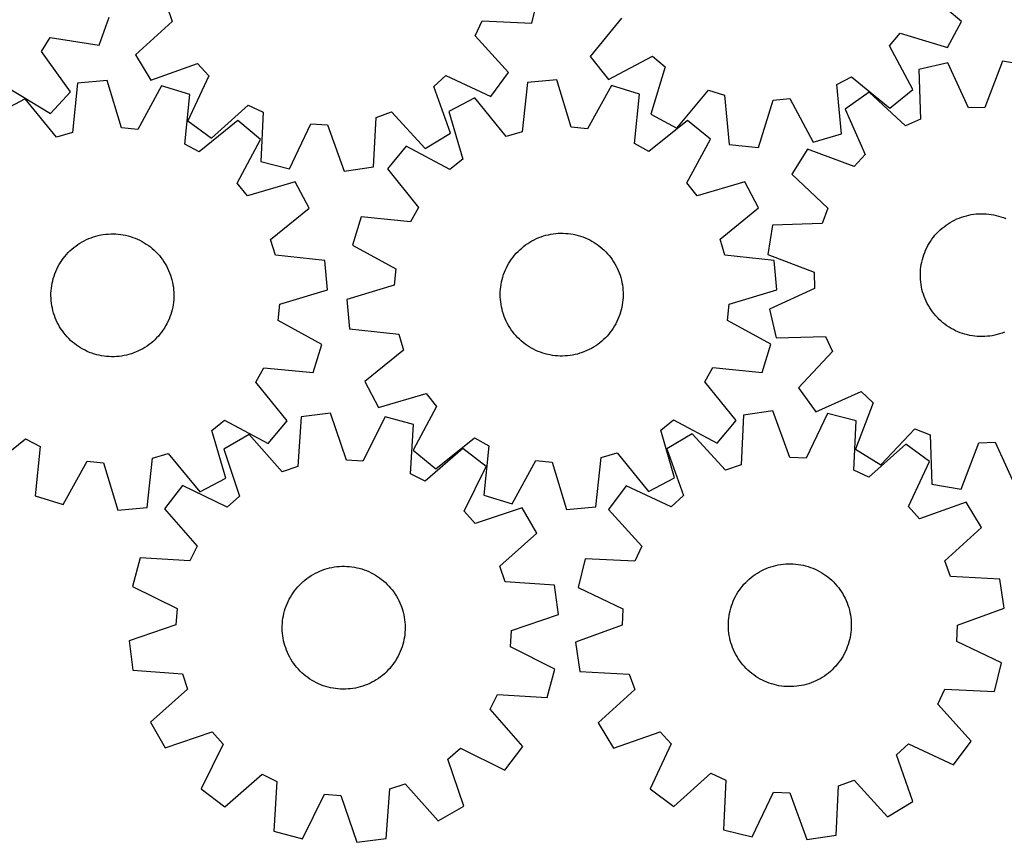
# Model space of a CAD drawing. Header units: millimetres. Extents: x 7 to 1243, y 7 to 1243.
# Tile 10 of 21: x 621 to 1006, y 7 to 328. Entities that reach past the tile are written whole.
import ezdxf

# ---------------------------------------------------------------- set-up
doc = ezdxf.new("R2010")
doc.units = ezdxf.units.MM
doc.layers.add('CUT', color=7, linetype='CONTINUOUS', true_color=0x000000)

msp = doc.modelspace()

# ---------------------------------------------------------------- linework, layer by layer
at = {"layer": 'CUT'}
for p, q in [((989.161518, 327.205482), (974.277883, 339.611925)), ((821.305349, 326.544592), (824.09223, 337.739178)), ((678.707976, 333.276138), (680.882882, 327.225314)), ((652.334977, 317.99747), (656.30899, 328.827645)), ((680.882882, 327.225314), (666.589845, 314.142825)), ((799.207241, 321.584109), (801.947929, 327.400578)), ((801.947929, 327.400578), (821.305349, 326.544592)), ((856.341791, 328.496378), (844.038293, 313.527532)), ((983.680658, 317.054342), (989.161518, 327.205482)), ((629.831706, 315.440997), (633.181714, 320.929179)), ((633.181714, 320.929179), (652.334977, 317.99747)), ((812.190843, 307.201185), (799.207241, 321.584109)), ((961.043015, 317.739822), (965.142903, 322.692963)), ((965.142903, 322.692963), (983.680658, 317.054342)), ((641.194102, 299.745826), (629.831706, 315.440997)), ((970.045961, 300.582043), (961.043015, 317.739822)), ((666.589845, 314.142825), (672.53499, 304.256434)), ((844.038293, 313.527532), (851.319289, 304.579204)), ((851.319289, 304.579204), (868.477068, 313.58215)), ((868.477068, 313.58215), (873.430209, 309.482263)), ((1005.127379, 311.703484), (998.211216, 293.603509)), ((1016.506603, 309.806456), (1005.127379, 311.703484)), ((672.53499, 304.256434), (690.791689, 310.747612)), ((690.791689, 310.747612), (695.11659, 305.98968)), ((873.430209, 309.482263), (867.791588, 290.944507)), ((983.75455, 311.037314), (972.515556, 308.435299)), ((972.515556, 308.435299), (973.052415, 289.066401)), ((991.784509, 293.403195), (983.75455, 311.037314)), ((655.419465, 304.196946), (643.933846, 303.117123)), ((661.025822, 285.649408), (655.419465, 304.196946)), ((695.11659, 305.98968), (686.917998, 288.433327)), ((783.017833, 301.79892), (787.775765, 306.123821)), ((787.775765, 306.123821), (805.332118, 297.925229)), ((805.332118, 297.925229), (812.190843, 307.201185)), ((831.10502, 304.454728), (819.616556, 303.405609)), ((836.66178, 285.89227), (831.10502, 304.454728)), ((940.4455, 302.597398), (946.128788, 305.604545)), ((946.128788, 305.604545), (961.097634, 293.301047)), ((616.804672, 301.299021), (633.378064, 291.260839)), ((643.933846, 303.117123), (641.882676, 283.84966)), ((676.690203, 302.006668), (667.42183, 284.990802)), ((687.714762, 298.608938), (676.690203, 302.006668)), ((789.509011, 283.542222), (783.017833, 301.79892)), ((819.616556, 303.405609), (817.513892, 284.143698)), ((852.369828, 302.207601), (843.056005, 285.21657)), ((863.385265, 298.780415), (852.369828, 302.207601)), ((877.942728, 285.463647), (890.349171, 300.347283)), ((890.349171, 300.347283), (896.494236, 298.454965)), ((942.19714, 283.300399), (940.4455, 302.597398)), ((961.097634, 293.301047), (970.045961, 300.582043)), ((623.444063, 297.000718), (613.245965, 291.607735)), ((635.721497, 282.010487), (623.444063, 297.000718)), ((633.378064, 291.260839), (641.194102, 299.745826)), ((685.796525, 279.327787), (687.714762, 298.608938)), ((799.110497, 297.343994), (788.89802, 291.97829)), ((811.347819, 282.320999), (799.110497, 297.343994)), ((861.415497, 279.50446), (863.385265, 298.780415)), ((896.494236, 298.454965), (898.378921, 279.170506)), ((909.854786, 277.991525), (915.621123, 296.489951)), ((915.621123, 296.489951), (922.022582, 297.093292)), ((922.022582, 297.093292), (931.143647, 279.998013)), ((953.024568, 299.640811), (943.63684, 292.935886)), ((967.191569, 286.421941), (953.024568, 299.640811)), ((696.193954, 281.574602), (710.576877, 294.558204)), ((710.576877, 294.558204), (716.393347, 291.817516)), ((943.63684, 292.935886), (951.544989, 275.246805)), ((998.211216, 293.603509), (991.784509, 293.403195)), ((686.917998, 288.433327), (696.193954, 281.574602)), ((706.528178, 288.445426), (691.453628, 276.271668)), ((715.413288, 281.087417), (706.528178, 288.445426)), ((716.393347, 291.817516), (715.53736, 272.460096)), ((759.499837, 270.364151), (760.489307, 289.715207)), ((760.489307, 289.715207), (766.540131, 291.890113)), ((766.540131, 291.890113), (779.62262, 277.597076)), ((788.89802, 291.97829), (794.326627, 273.377949)), ((882.171447, 288.566651), (867.064411, 276.433231)), ((867.791588, 290.944507), (877.942728, 285.463647)), ((891.036857, 281.184919), (882.171447, 288.566651)), ((973.052415, 289.066401), (967.191569, 286.421941)), ((667.42183, 284.990802), (661.025822, 285.649408)), ((726.731947, 269.673215), (735.051426, 287.172606)), ((735.051426, 287.172606), (741.473959, 286.866407)), ((741.473959, 286.866407), (748.090895, 268.654911)), ((843.056005, 285.21657), (836.66178, 285.89227)), ((641.882676, 283.84966), (635.721497, 282.010487)), ((706.26249, 264.008034), (715.413288, 281.087417)), ((779.62262, 277.597076), (789.509011, 283.542222)), ((817.513892, 284.143698), (811.347819, 282.320999)), ((881.84044, 264.130057), (891.036857, 281.184919)), ((931.143647, 279.998013), (942.19714, 283.300399)), ((691.453628, 276.271668), (685.796525, 279.327787)), ((772.272572, 278.530759), (764.89084, 269.665349)), ((789.327434, 269.334342), (772.272572, 278.530759)), ((867.064411, 276.433231), (861.415497, 279.50446)), ((898.378921, 279.170506), (909.854786, 277.991525)), ((928.995021, 277.35196), (922.887754, 267.564889)), ((947.142265, 270.560793), (928.995021, 277.35196)), ((794.326627, 273.377949), (789.327434, 269.334342)), ((951.544989, 275.246805), (947.142265, 270.560793)), ((715.53736, 272.460096), (726.731947, 269.673215)), ((748.090895, 268.654911), (759.499837, 270.364151)), ((764.89084, 269.665349), (777.02426, 254.558313)), ((922.887754, 267.564889), (936.96325, 254.248627)), ((710.319446, 259.019668), (706.26249, 264.008034)), ((728.90521, 264.497973), (710.319446, 259.019668)), ((734.298193, 254.299875), (728.90521, 264.497973)), ((885.884048, 259.130864), (881.84044, 264.130057)), ((904.484388, 264.559471), (885.884048, 259.130864)), ((909.850093, 254.346994), (904.484388, 264.559471)), ((719.307961, 242.022441), (734.298193, 254.299875)), ((777.02426, 254.558313), (773.953031, 248.909398)), ((894.827098, 242.109672), (909.850093, 254.346994)), ((936.96325, 254.248627), (934.688922, 248.234467)), ((754.677076, 250.879167), (751.24989, 239.863729)), ((773.953031, 248.909398), (754.677076, 250.879167)), ((986.432516, 249.624326), (987.31953, 250.038935)), ((987.31953, 250.038935), (988.222718, 250.417018)), ((988.222718, 250.417018), (989.140576, 250.757947)), ((989.140576, 250.757947), (990.071576, 251.061154)), ((990.071576, 251.061154), (991.014168, 251.326134)), ((991.014168, 251.326134), (991.966784, 251.552447)), ((991.966784, 251.552447), (992.927839, 251.739716)), ((992.927839, 251.739716), (993.895732, 251.887628)), ((993.895732, 251.887628), (994.868853, 251.995939)), ((994.868853, 251.995939), (995.845581, 252.064468)), ((995.845581, 252.064468), (996.824292, 252.093099)), ((996.824292, 252.093099), (997.803357, 252.081787)), ((997.803357, 252.081787), (998.781145, 252.03055)), ((998.781145, 252.03055), (999.75603, 251.939473)), ((999.75603, 251.939473), (1000.726388, 251.808707)), ((1000.726388, 251.808707), (1001.690605, 251.638471)), ((1001.690605, 251.638471), (1002.647076, 251.429047)), ((1002.647076, 251.429047), (1003.594209, 251.180784)), ((1003.594209, 251.180784), (1004.530428, 250.894096)), ((1004.530428, 250.894096), (1005.454173, 250.569459)), ((1005.454173, 250.569459), (1006.363909, 250.207414)), ((915.324187, 247.564037), (913.427159, 236.184813)), ((934.688922, 248.234467), (915.324187, 247.564037)), ((980.796273, 245.764681), (981.530548, 246.412396)), ((981.530548, 246.412396), (982.290632, 247.029622)), ((982.290632, 247.029622), (983.07526, 247.615331)), ((983.07526, 247.615331), (983.883124, 248.168549)), ((983.883124, 248.168549), (984.712881, 248.688355)), ((984.712881, 248.688355), (985.56315, 249.173883)), ((985.56315, 249.173883), (986.432516, 249.624326)), ((647.383434, 241.977213), (648.279185, 242.372595)), ((648.279185, 242.372595), (649.190317, 242.73111)), ((649.190317, 242.73111), (650.115314, 243.052164)), ((650.115314, 243.052164), (651.052637, 243.335221)), ((651.052637, 243.335221), (652.000725, 243.579811)), ((652.000725, 243.579811), (652.958, 243.785526)), ((652.958, 243.785526), (653.92287, 243.952024)), ((653.92287, 243.952024), (654.893728, 244.079027)), ((654.893728, 244.079027), (655.868958, 244.166325)), ((655.868958, 244.166325), (656.846938, 244.213772)), ((656.846938, 244.213772), (657.826039, 244.221289)), ((657.826039, 244.221289), (658.804632, 244.188864)), ((658.804632, 244.188864), (659.781087, 244.11655)), ((659.781087, 244.11655), (660.753781, 244.004469)), ((660.753781, 244.004469), (661.721093, 243.852805)), ((661.721093, 243.852805), (662.681415, 243.661813)), ((662.681415, 243.661813), (663.633147, 243.431809)), ((663.633147, 243.431809), (664.574705, 243.163177)), ((664.574705, 243.163177), (665.504522, 242.856364)), ((665.504522, 242.856364), (666.421052, 242.51188)), ((666.421052, 242.51188), (667.322767, 242.130299)), ((822.241032, 241.938129), (823.125393, 242.358368)), ((823.125393, 242.358368), (824.026159, 242.742186)), ((824.026159, 242.742186), (824.94183, 243.088944)), ((824.94183, 243.088944), (825.870883, 243.398064)), ((825.870883, 243.398064), (826.811772, 243.669032)), ((826.811772, 243.669032), (827.76293, 243.901397)), ((827.76293, 243.901397), (828.722774, 244.094772)), ((828.722774, 244.094772), (829.689708, 244.248836)), ((829.689708, 244.248836), (830.66212, 244.363331)), ((830.66212, 244.363331), (831.638393, 244.438068)), ((831.638393, 244.438068), (832.616902, 244.472922)), ((832.616902, 244.472922), (833.596019, 244.467835)), ((833.596019, 244.467835), (834.574113, 244.422816)), ((834.574113, 244.422816), (835.549557, 244.337938)), ((835.549557, 244.337938), (836.520728, 244.213345)), ((836.520728, 244.213345), (837.486008, 244.049242)), ((837.486008, 244.049242), (838.443791, 243.845904)), ((838.443791, 243.845904), (839.392483, 243.603668)), ((839.392483, 243.603668), (840.330505, 243.322938)), ((840.330505, 243.322938), (841.256296, 243.004181)), ((841.256296, 243.004181), (842.168315, 242.647928)), ((842.168315, 242.647928), (843.065044, 242.254771)), ((843.065044, 242.254771), (843.944991, 241.825365)), ((977.553178, 242.108177), (978.141009, 242.891216)), ((978.141009, 242.891216), (978.76029, 243.649626)), ((978.76029, 243.649626), (979.40999, 244.382146)), ((979.40999, 244.382146), (980.089027, 245.087556)), ((980.089027, 245.087556), (980.796273, 245.764681)), ((641.66526, 238.240024), (642.413335, 238.871752)), ((642.413335, 238.871752), (643.186554, 239.472441)), ((643.186554, 239.472441), (643.983631, 240.041092)), ((643.983631, 240.041092), (644.803239, 240.576758)), ((644.803239, 240.576758), (645.644014, 241.078547)), ((645.644014, 241.078547), (646.504556, 241.545625)), ((646.504556, 241.545625), (647.383434, 241.977213)), ((667.322767, 242.130299), (668.208168, 241.712256)), ((668.208168, 241.712256), (669.075781, 241.258446)), ((669.075781, 241.258446), (669.924162, 240.769625)), ((669.924162, 240.769625), (670.751898, 240.246607)), ((670.751898, 240.246607), (671.557612, 239.690262)), ((671.557612, 239.690262), (672.339963, 239.101516)), ((672.339963, 239.101516), (673.097649, 238.481349)), ((673.097649, 238.481349), (673.829409, 237.830793)), ((721.147135, 235.861262), (719.307961, 242.022441)), ((751.24989, 239.863729), (768.240921, 230.549907)), ((816.629442, 238.042727), (817.359585, 238.695097)), ((817.359585, 238.695097), (818.11573, 239.317143)), ((818.11573, 239.317143), (818.896617, 239.907829)), ((818.896617, 239.907829), (819.700948, 240.466172)), ((819.700948, 240.466172), (820.527384, 240.991243)), ((820.527384, 240.991243), (821.374548, 241.482167)), ((821.374548, 241.482167), (822.241032, 241.938129)), ((843.944991, 241.825365), (844.80669, 241.360424)), ((844.80669, 241.360424), (845.648708, 240.860723)), ((845.648708, 240.860723), (846.469643, 240.327093)), ((846.469643, 240.327093), (847.268129, 239.760423)), ((847.268129, 239.760423), (848.042836, 239.161654)), ((848.042836, 239.161654), (848.792476, 238.531785)), ((848.792476, 238.531785), (849.515801, 237.871864)), ((896.649796, 235.943599), (894.827098, 242.109672)), ((975.118093, 237.870483), (975.535101, 238.756372)), ((975.535101, 238.756372), (975.987896, 239.624515)), ((975.987896, 239.624515), (976.475725, 240.473466)), ((976.475725, 240.473466), (976.997775, 241.301813)), ((976.997775, 241.301813), (977.553178, 242.108177)), ((637.771394, 233.860118), (638.344059, 234.654315)), ((638.344059, 234.654315), (638.948641, 235.424494)), ((638.948641, 235.424494), (639.584135, 236.169372)), ((639.584135, 236.169372), (640.249482, 236.887709)), ((640.249482, 236.887709), (640.943576, 237.57831)), ((640.943576, 237.57831), (641.66526, 238.240024)), ((673.829409, 237.830793), (674.534024, 237.150931)), ((674.534024, 237.150931), (675.210323, 236.442895)), ((675.210323, 236.442895), (675.857178, 235.707863)), ((675.857178, 235.707863), (676.473515, 234.947057)), ((676.473515, 234.947057), (677.058307, 234.161746)), ((740.414598, 233.810092), (721.147135, 235.861262)), ((813.409661, 234.365677), (813.992501, 235.152438)), ((813.992501, 235.152438), (814.606948, 235.91477)), ((814.606948, 235.91477), (815.251977, 236.651406)), ((815.251977, 236.651406), (815.926516, 237.361118)), ((815.926516, 237.361118), (816.629442, 238.042727)), ((849.515801, 237.871864), (850.211606, 237.182988)), ((850.211606, 237.182988), (850.878734, 236.466304)), ((850.878734, 236.466304), (851.516075, 235.723006)), ((851.516075, 235.723006), (852.122567, 234.95433)), ((852.122567, 234.95433), (852.697201, 234.161556)), ((915.911707, 233.840935), (896.649796, 235.943599)), ((913.427159, 236.184813), (931.527134, 229.26865)), ((973.820897, 234.179343), (974.088428, 235.121215)), ((974.088428, 235.121215), (974.394154, 236.05139)), ((974.394154, 236.05139), (974.737567, 236.968322)), ((974.737567, 236.968322), (975.118093, 237.870483)), ((635.818145, 230.470125), (636.254162, 231.346814)), ((636.254162, 231.346814), (636.725575, 232.20499)), ((636.725575, 232.20499), (637.2316, 233.043222)), ((637.2316, 233.043222), (637.771394, 233.860118)), ((677.058307, 234.161746), (677.61058, 233.353235)), ((677.61058, 233.353235), (678.129415, 232.522871)), ((678.129415, 232.522871), (678.613949, 231.672035)), ((678.613949, 231.672035), (679.063376, 230.802144)), ((679.063376, 230.802144), (679.476947, 229.914645)), ((741.494421, 222.324473), (740.414598, 233.810092)), ((811.001568, 230.112587), (811.412936, 231.001109)), ((811.412936, 231.001109), (811.860202, 231.872113)), ((811.860202, 231.872113), (812.342623, 232.724149)), ((812.342623, 232.724149), (812.859396, 233.555798)), ((812.859396, 233.555798), (813.409661, 234.365677)), ((852.697201, 234.161556), (853.239021, 233.346003)), ((853.239021, 233.346003), (853.747124, 232.509029)), ((853.747124, 232.509029), (854.220666, 231.652026)), ((854.220666, 231.652026), (854.658858, 230.776422)), ((854.658858, 230.776422), (855.06097, 229.883673)), ((916.960826, 222.352471), (915.911707, 233.840935)), ((973.14066, 230.326486), (973.251604, 231.29931)), ((973.251604, 231.29931), (973.402137, 232.266799)), ((973.402137, 232.266799), (973.592006, 233.227343)), ((973.592006, 233.227343), (973.820897, 234.179343)), ((634.441643, 226.807821), (634.729425, 227.743704)), ((634.729425, 227.743704), (635.055142, 228.667069)), ((635.055142, 228.667069), (635.41825, 229.576381)), ((635.41825, 229.576381), (635.818145, 230.470125)), ((679.476947, 229.914645), (679.853974, 229.011016)), ((679.853974, 229.011016), (680.19383, 228.09276)), ((680.19383, 228.09276), (680.495948, 227.161407)), ((680.495948, 227.161407), (680.759826, 226.218505)), ((768.240921, 230.549907), (767.565221, 224.155682)), ((809.727867, 226.413274), (809.989404, 227.356827)), ((809.989404, 227.356827), (810.28921, 228.288928)), ((810.28921, 228.288928), (810.626785, 229.208024)), ((810.626785, 229.208024), (811.001568, 230.112587)), ((855.06097, 229.883673), (855.426334, 228.975265)), ((855.426334, 228.975265), (855.754341, 228.052711)), ((855.754341, 228.052711), (856.044445, 227.117545)), ((856.044445, 227.117545), (856.296164, 226.171325)), ((931.527134, 229.26865), (931.727448, 222.841943)), ((973.038206, 228.371316), (973.069488, 229.349946)), ((973.046868, 227.392225), (973.038206, 228.371316)), ((973.095458, 226.414301), (973.046868, 227.392225)), ((973.069488, 229.349946), (973.14066, 230.326486)), ((633.678468, 222.970531), (633.810368, 223.940736)), ((633.810368, 223.940736), (633.981731, 224.904753)), ((633.981731, 224.904753), (634.192273, 225.860979)), ((634.192273, 225.860979), (634.441643, 226.807821)), ((680.759826, 226.218505), (680.985026, 225.265625)), ((680.985026, 225.265625), (681.171171, 224.304352)), ((681.171171, 224.304352), (681.317952, 223.336287)), ((681.317952, 223.336287), (681.425125, 222.36304)), ((767.565221, 224.155682), (749.002763, 218.598922)), ((809.072139, 222.55617), (809.176896, 223.529679)), ((809.176896, 223.529679), (809.321274, 224.498106)), ((809.321274, 224.498106), (809.505033, 225.459838)), ((809.505033, 225.459838), (809.727867, 226.413274)), ((856.296164, 226.171325), (856.509078, 225.215625)), ((856.509078, 225.215625), (856.682834, 224.252036)), ((856.682834, 224.252036), (856.817141, 223.282161)), ((856.817141, 223.282161), (856.911777, 222.307616)), ((973.183896, 225.439174), (973.095458, 226.414301)), ((973.312035, 224.468465), (973.183896, 225.439174)), ((973.47966, 223.50379), (973.312035, 224.468465)), ((973.686494, 222.546756), (973.47966, 223.50379)), ((633.521414, 220.038975), (633.53387, 221.018026)), ((633.548902, 219.060231), (633.521414, 220.038975)), ((633.53387, 221.018026), (633.586251, 221.995753)), ((633.586251, 221.995753), (633.678468, 222.970531)), ((681.425125, 222.36304), (681.492511, 221.386232)), ((681.507542, 219.428438), (681.455162, 218.45071)), ((681.492511, 221.386232), (681.519999, 220.407488)), ((681.519999, 220.407488), (681.507542, 219.428438)), ((722.946883, 216.718116), (741.494421, 222.324473)), ((808.982119, 220.600388), (809.007177, 221.579197)), ((808.997005, 219.621372), (808.982119, 220.600388)), ((809.051812, 218.643777), (808.997005, 219.621372)), ((809.007177, 221.579197), (809.072139, 222.55617)), ((856.956412, 219.372195), (856.89145, 218.395223)), ((856.911777, 222.307616), (856.966584, 221.330021)), ((856.981471, 220.351004), (856.956412, 219.372195)), ((856.966584, 221.330021), (856.981471, 220.351004)), ((898.398368, 216.795711), (916.960826, 222.352471)), ((931.727448, 222.841943), (914.093329, 214.811984)), ((973.932192, 221.598954), (973.686494, 222.546756)), ((974.216345, 220.661963), (973.932192, 221.598954)), ((974.53848, 219.737342), (974.216345, 220.661963)), ((974.89806, 218.82663), (974.53848, 219.737342)), ((633.616288, 218.083423), (633.548902, 219.060231)), ((633.723461, 217.110176), (633.616288, 218.083423)), ((633.870242, 216.142111), (633.723461, 217.110176)), ((634.056387, 215.180838), (633.870242, 216.142111)), ((681.059682, 215.54171), (680.84914, 214.585484)), ((681.231045, 216.505727), (681.059682, 215.54171)), ((681.362945, 217.475932), (681.231045, 216.505727)), ((681.455162, 218.45071), (681.362945, 217.475932)), ((722.288277, 210.322108), (722.946883, 216.718116)), ((749.002763, 218.598922), (750.051882, 207.110457)), ((809.146448, 217.669231), (809.051812, 218.643777)), ((809.280756, 216.699357), (809.146448, 217.669231)), ((809.454511, 215.735768), (809.280756, 216.699357)), ((809.667425, 214.780068), (809.454511, 215.735768)), ((856.458556, 215.491555), (856.235723, 214.538119)), ((856.642315, 216.453286), (856.458556, 215.491555)), ((856.786693, 217.421713), (856.642315, 216.453286)), ((856.89145, 218.395223), (856.786693, 217.421713)), ((897.722668, 210.401486), (898.398368, 216.795711)), ((975.294489, 217.931342), (974.89806, 218.82663)), ((975.727104, 217.05297), (975.294489, 217.931342)), ((976.195188, 216.192974), (975.727104, 217.05297)), ((976.69796, 215.352786), (976.195188, 216.192974)), ((977.234583, 214.533805), (976.69796, 215.352786)), ((634.281586, 214.227958), (634.056387, 215.180838)), ((634.545465, 213.285057), (634.281586, 214.227958)), ((634.847583, 212.353703), (634.545465, 213.285057)), ((635.187439, 211.435447), (634.847583, 212.353703)), ((679.986271, 211.779394), (679.623163, 210.870082)), ((680.311988, 212.70276), (679.986271, 211.779394)), ((680.59977, 213.638642), (680.311988, 212.70276)), ((680.84914, 214.585484), (680.59977, 213.638642)), ((809.919144, 213.833847), (809.667425, 214.780068)), ((810.209249, 212.898682), (809.919144, 213.833847)), ((810.537256, 211.976127), (810.209249, 212.898682)), ((810.90262, 211.06772), (810.537256, 211.976127)), ((855.336804, 211.743368), (854.962021, 210.838806)), ((855.67438, 212.662464), (855.336804, 211.743368)), ((855.974185, 213.594565), (855.67438, 212.662464)), ((856.235723, 214.538119), (855.974185, 213.594565)), ((914.093329, 214.811984), (916.695344, 203.57299)), ((977.804165, 213.737393), (977.234583, 214.533805)), ((978.405758, 212.964876), (977.804165, 213.737393)), ((979.038359, 212.217541), (978.405758, 212.964876)), ((979.700918, 211.496631), (979.038359, 212.217541)), ((980.392329, 210.803345), (979.700918, 211.496631)), ((635.564466, 210.531818), (635.187439, 211.435447)), ((635.978037, 209.644319), (635.564466, 210.531818)), ((636.427464, 208.774428), (635.978037, 209.644319)), ((636.911998, 207.923592), (636.427464, 208.774428)), ((637.430833, 207.093228), (636.911998, 207.923592)), ((678.315838, 208.241474), (677.809813, 207.403241)), ((678.787251, 209.099649), (678.315838, 208.241474)), ((679.223268, 209.976338), (678.787251, 209.099649)), ((679.623163, 210.870082), (679.223268, 209.976338)), ((739.304143, 201.053735), (722.288277, 210.322108)), ((811.304732, 210.174971), (810.90262, 211.06772)), ((811.742924, 209.299366), (811.304732, 210.174971)), ((812.216465, 208.442364), (811.742924, 209.299366)), ((812.724569, 207.605389), (812.216465, 208.442364)), ((853.620966, 208.227244), (853.104193, 207.395594)), ((854.103388, 209.079279), (853.620966, 208.227244)), ((854.550654, 209.950283), (854.103388, 209.079279)), ((854.962021, 210.838806), (854.550654, 209.950283)), ((914.713699, 201.087663), (897.722668, 210.401486)), ((981.111443, 210.138838), (980.392329, 210.803345)), ((981.857064, 209.504215), (981.111443, 210.138838)), ((982.627949, 208.900534), (981.857064, 209.504215)), ((983.422815, 208.328798), (982.627949, 208.900534)), ((984.240341, 207.789959), (983.422815, 208.328798)), ((985.079165, 207.284915), (984.240341, 207.789959)), ((637.983106, 206.284717), (637.430833, 207.093228)), ((638.567898, 205.499406), (637.983106, 206.284717)), ((639.184234, 204.738601), (638.567898, 205.499406)), ((639.83109, 204.003568), (639.184234, 204.738601)), ((640.507389, 203.295532), (639.83109, 204.003568)), ((675.457278, 204.277091), (674.791931, 203.558754)), ((676.092772, 205.021969), (675.457278, 204.277091)), ((676.697354, 205.792148), (676.092772, 205.021969)), ((677.270019, 206.586346), (676.697354, 205.792148)), ((677.809813, 207.403241), (677.270019, 206.586346)), ((750.051882, 207.110457), (769.313793, 205.007794)), ((769.313793, 205.007794), (771.136492, 198.84172)), ((813.266389, 206.789836), (812.724569, 207.605389)), ((813.841023, 205.997062), (813.266389, 206.789836)), ((814.447515, 205.228386), (813.841023, 205.997062)), ((815.084855, 204.485088), (814.447515, 205.228386)), ((815.751983, 203.768405), (815.084855, 204.485088)), ((850.711612, 204.299987), (850.037073, 203.590274)), ((851.356642, 205.036622), (850.711612, 204.299987)), ((851.971088, 205.798955), (851.356642, 205.036622)), ((852.553929, 206.585715), (851.971088, 205.798955)), ((853.104193, 207.395594), (852.553929, 206.585715)), ((916.695344, 203.57299), (936.064242, 204.109849)), ((936.064242, 204.109849), (938.708702, 198.249003)), ((985.937891, 206.814505), (985.079165, 207.284915)), ((986.815089, 206.379513), (985.937891, 206.814505)), ((987.7093, 205.980663), (986.815089, 206.379513)), ((988.619036, 205.618618), (987.7093, 205.980663)), ((989.542781, 205.293981), (988.619036, 205.618618)), ((990.479, 205.007293), (989.542781, 205.293981)), ((991.426133, 204.75903), (990.479, 205.007293)), ((992.382604, 204.549607), (991.426133, 204.75903)), ((993.346821, 204.37937), (992.382604, 204.549607)), ((994.317179, 204.248605), (993.346821, 204.37937)), ((995.292064, 204.157527), (994.317179, 204.248605)), ((996.269852, 204.10629), (995.292064, 204.157527)), ((997.248917, 204.094978), (996.269852, 204.10629)), ((998.227628, 204.12361), (997.248917, 204.094978)), ((999.204357, 204.192138), (998.227628, 204.12361)), ((1000.177477, 204.300449), (999.204357, 204.192138)), ((1001.14537, 204.448362), (1000.177477, 204.300449)), ((1002.106425, 204.63563), (1001.14537, 204.448362)), ((1003.059041, 204.861943), (1002.106425, 204.63563)), ((1004.001633, 205.126924), (1003.059041, 204.861943)), ((1004.932633, 205.43013), (1004.001633, 205.126924)), ((1005.850491, 205.771059), (1004.932633, 205.43013)), ((641.212004, 202.61567), (640.507389, 203.295532)), ((641.943764, 201.965114), (641.212004, 202.61567)), ((642.70145, 201.344947), (641.943764, 201.965114)), ((643.483801, 200.756201), (642.70145, 201.344947)), ((644.289515, 200.199856), (643.483801, 200.756201)), ((645.117251, 199.676838), (644.289515, 200.199856)), ((671.057782, 200.405371), (670.238174, 199.869706)), ((671.854859, 200.974022), (671.057782, 200.405371)), ((672.628078, 201.574711), (671.854859, 200.974022)), ((673.376153, 202.206439), (672.628078, 201.574711)), ((674.097837, 202.868154), (673.376153, 202.206439)), ((674.791931, 203.558754), (674.097837, 202.868154)), ((735.906413, 190.029176), (739.304143, 201.053735)), ((816.447789, 203.079529), (815.751983, 203.768405)), ((817.171113, 202.419607), (816.447789, 203.079529)), ((817.920753, 201.789738), (817.171113, 202.419607)), ((818.695461, 201.19097), (817.920753, 201.789738)), ((819.493947, 200.624299), (818.695461, 201.19097)), ((820.314882, 200.09067), (819.493947, 200.624299)), ((821.1569, 199.590968), (820.314882, 200.09067)), ((845.436206, 199.96015), (844.589041, 199.469225)), ((846.262641, 200.485221), (845.436206, 199.96015)), ((847.066972, 201.043564), (846.262641, 200.485221)), ((847.84786, 201.63425), (847.066972, 201.043564)), ((848.604004, 202.256295), (847.84786, 201.63425)), ((849.334147, 202.908665), (848.604004, 202.256295)), ((850.037073, 203.590274), (849.334147, 202.908665)), ((911.286514, 190.072226), (914.713699, 201.087663)), ((645.965632, 199.188017), (645.117251, 199.676838)), ((646.833245, 198.734207), (645.965632, 199.188017)), ((647.718646, 198.316164), (646.833245, 198.734207)), ((648.620361, 197.934583), (647.718646, 198.316164)), ((649.536891, 197.590099), (648.620361, 197.934583)), ((650.466708, 197.283286), (649.536891, 197.590099)), ((651.408266, 197.014654), (650.466708, 197.283286)), ((652.359998, 196.78465), (651.408266, 197.014654)), ((653.32032, 196.593658), (652.359998, 196.78465)), ((654.287632, 196.441995), (653.32032, 196.593658)), ((655.260326, 196.329913), (654.287632, 196.441995)), ((656.236781, 196.257599), (655.260326, 196.329913)), ((657.215374, 196.225174), (656.236781, 196.257599)), ((658.194475, 196.232691), (657.215374, 196.225174)), ((659.172455, 196.280138), (658.194475, 196.232691)), ((660.147685, 196.367436), (659.172455, 196.280138)), ((661.118543, 196.49444), (660.147685, 196.367436)), ((662.083413, 196.660937), (661.118543, 196.49444)), ((663.040688, 196.866652), (662.083413, 196.660937)), ((663.988776, 197.111242), (663.040688, 196.866652)), ((664.926099, 197.394299), (663.988776, 197.111242)), ((665.851096, 197.715353), (664.926099, 197.394299)), ((666.762228, 198.073869), (665.851096, 197.715353)), ((667.657979, 198.46925), (666.762228, 198.073869)), ((668.536856, 198.900839), (667.657979, 198.46925)), ((669.397399, 199.367916), (668.536856, 198.900839)), ((670.238174, 199.869706), (669.397399, 199.367916)), ((771.136492, 198.84172), (756.113497, 186.604399)), ((822.018599, 199.126028), (821.1569, 199.590968)), ((822.898545, 198.696622), (822.018599, 199.126028)), ((823.795274, 198.303465), (822.898545, 198.696622)), ((824.707293, 197.947212), (823.795274, 198.303465)), ((825.633084, 197.628455), (824.707293, 197.947212)), ((826.571106, 197.347725), (825.633084, 197.628455)), ((827.519799, 197.105489), (826.571106, 197.347725)), ((828.477582, 196.90215), (827.519799, 197.105489)), ((829.442862, 196.738048), (828.477582, 196.90215)), ((830.414032, 196.613454), (829.442862, 196.738048)), ((831.389476, 196.528577), (830.414032, 196.613454)), ((832.36757, 196.483557), (831.389476, 196.528577)), ((833.346687, 196.47847), (832.36757, 196.483557)), ((834.325196, 196.513324), (833.346687, 196.47847)), ((835.30147, 196.588061), (834.325196, 196.513324)), ((836.273882, 196.702557), (835.30147, 196.588061)), ((837.240815, 196.85662), (836.273882, 196.702557)), ((838.200659, 197.049996), (837.240815, 196.85662)), ((839.151817, 197.282361), (838.200659, 197.049996)), ((840.092706, 197.553329), (839.151817, 197.282361)), ((841.021759, 197.862449), (840.092706, 197.553329)), ((841.937431, 198.209206), (841.021759, 197.862449)), ((842.838197, 198.593024), (841.937431, 198.209206)), ((843.722557, 199.013264), (842.838197, 198.593024)), ((844.589041, 199.469225), (843.722557, 199.013264)), ((938.708702, 198.249003), (925.489832, 184.082002)), ((713.569143, 186.29031), (716.625262, 191.947414)), ((716.625262, 191.947414), (735.906413, 190.029176)), ((888.939329, 186.39308), (892.010559, 192.041994)), ((892.010559, 192.041994), (911.286514, 190.072226)), ((725.742901, 171.21576), (713.569143, 186.29031)), ((756.113497, 186.604399), (761.479201, 176.391922)), ((901.072749, 171.286044), (888.939329, 186.39308)), ((761.479201, 176.391922), (780.079542, 181.820528)), ((780.079542, 181.820528), (784.123149, 176.821336)), ((925.489832, 184.082002), (932.194757, 174.694274)), ((932.194757, 174.694274), (949.883839, 182.602423)), ((949.883839, 182.602423), (954.56985, 178.199699)), ((954.56985, 178.199699), (947.778683, 160.052455)), ((742.654846, 174.195963), (731.216746, 172.694183)), ((748.939983, 155.867312), (742.654846, 174.195963)), ((784.123149, 176.821336), (774.926732, 159.766474)), ((904.027847, 173.363033), (903.020918, 154.012877)), ((915.438327, 175.061978), (904.027847, 173.363033)), ((922.038828, 156.84452), (915.438327, 175.061978)), ((936.796348, 174.024403), (928.461082, 156.532526)), ((947.988415, 171.227423), (936.796348, 174.024403)), ((696.317143, 167.424492), (701.305509, 171.481448)), ((701.305509, 171.481448), (718.384892, 162.330651)), ((718.384892, 162.330651), (725.742901, 171.21576)), ((731.216746, 172.694183), (729.876038, 153.364286)), ((763.99178, 172.789964), (755.355896, 155.444534)), ((775.133913, 169.800257), (763.99178, 172.789964)), ((773.926551, 150.461573), (775.133913, 169.800257)), ((871.636963, 167.573443), (876.636155, 171.617051)), ((876.636155, 171.617051), (893.691017, 162.420634)), ((893.691017, 162.420634), (901.072749, 171.286044)), ((947.114963, 151.870783), (947.988415, 171.227423)), ((701.795448, 148.838729), (696.317143, 167.424492)), ((710.965936, 165.827865), (700.973217, 160.06323)), ((723.786717, 151.299617), (710.965936, 165.827865)), ((877.065569, 148.973103), (871.636963, 167.573443)), ((883.898546, 166.148267), (874.006796, 160.212044)), ((896.968134, 151.843432), (883.898546, 166.148267)), ((957.565754, 153.945188), (970.882017, 168.020684)), ((970.882017, 168.020684), (976.896177, 165.746356)), ((976.896177, 165.746356), (977.566606, 146.381621)), ((608.513235, 152.001038), (623.587785, 164.174795)), ((623.587785, 164.174795), (629.244888, 161.118676)), ((783.792142, 152.384742), (798.899178, 164.518162)), ((798.899178, 164.518162), (804.548093, 161.446932)), ((967.32359, 162.095467), (952.928957, 149.124848)), ((976.593354, 155.228376), (967.32359, 162.095467)), ((988.94583, 144.484593), (995.861994, 162.584568)), ((995.861994, 162.584568), (1002.288701, 162.784882)), ((1002.288701, 162.784882), (1010.31866, 145.150763)), ((629.244888, 161.118676), (627.326651, 141.837525)), ((673.158737, 156.596803), (679.319916, 158.435977)), ((679.319916, 158.435977), (691.59735, 143.445746)), ((700.973217, 160.06323), (707.131796, 141.691667)), ((774.926732, 159.766474), (783.792142, 152.384742)), ((794.308617, 160.335992), (779.692292, 147.615714)), ((803.458494, 153.309953), (794.308617, 160.335992)), ((804.548093, 161.446932), (802.578324, 142.170977)), ((848.449697, 156.807695), (854.615771, 158.630393)), ((854.615771, 158.630393), (866.853092, 143.607398)), ((874.006796, 160.212044), (880.481498, 141.949496)), ((947.778683, 160.052455), (957.565754, 153.945188)), ((638.35121, 138.439796), (647.619582, 155.455661)), ((647.619582, 155.455661), (654.015591, 154.797055)), ((654.015591, 154.797055), (659.621948, 136.249517)), ((671.107567, 137.32934), (673.158737, 156.596803)), ((755.355896, 155.444534), (748.939983, 155.867312)), ((813.593762, 138.743792), (822.907584, 155.734823)), ((822.907584, 155.734823), (829.301809, 155.059123)), ((829.301809, 155.059123), (834.858569, 136.496665)), ((846.347034, 137.545784), (848.449697, 156.807695)), ((903.020918, 154.012877), (896.968134, 151.843432)), ((928.461082, 156.532526), (922.038828, 156.84452)), ((968.378924, 137.679428), (976.593354, 155.228376)), ((729.876038, 153.364286), (723.786717, 151.299617)), ((779.692292, 147.615714), (773.926551, 150.461573)), ((794.942443, 135.905376), (803.458494, 153.309953)), ((952.928957, 149.124848), (947.114963, 151.870783)), ((691.59735, 143.445746), (701.795448, 148.838729)), ((866.853092, 143.607398), (877.065569, 148.973103)), ((977.566606, 146.381621), (988.94583, 144.484593)), ((684.891534, 145.96993), (677.865495, 136.820054)), ((702.296111, 137.45388), (684.891534, 145.96993)), ((858.170718, 145.843319), (851.303626, 136.573555)), ((875.719666, 137.62889), (858.170718, 145.843319)), ((627.326651, 141.837525), (638.35121, 138.439796)), ((707.131796, 141.691667), (702.296111, 137.45388)), ((802.578324, 142.170977), (813.593762, 138.743792)), ((880.481498, 141.949496), (875.719666, 137.62889)), ((990.962078, 139.392298), (972.699531, 132.917596)), ((996.898301, 129.500548), (990.962078, 139.392298)), ((659.621948, 136.249517), (671.107567, 137.32934)), ((677.865495, 136.820054), (690.585773, 122.203729)), ((799.180231, 131.069691), (794.942443, 135.905376)), ((817.551794, 137.22827), (799.180231, 131.069691)), ((823.316429, 127.235551), (817.551794, 137.22827)), ((834.858569, 136.496665), (846.347034, 137.545784)), ((851.303626, 136.573555), (864.274246, 122.178923)), ((972.699531, 132.917596), (968.378924, 137.679428)), ((808.788181, 114.41477), (823.316429, 127.235551)), ((982.593467, 116.43096), (996.898301, 129.500548)), ((690.585773, 122.203729), (687.739914, 116.437987)), ((864.274246, 122.178923), (861.528311, 116.364928)), ((668.40123, 117.645349), (665.411523, 106.503216)), ((687.739914, 116.437987), (668.40123, 117.645349)), ((842.171671, 117.23838), (839.374691, 106.046313)), ((861.528311, 116.364928), (842.171671, 117.23838)), ((984.762912, 110.378176), (982.593467, 116.43096)), ((735.945192, 111.198582), (736.805216, 111.666614)), ((736.805216, 111.666614), (737.683614, 112.099178)), ((737.683614, 112.099178), (738.578925, 112.495553)), ((738.578925, 112.495553), (739.489659, 112.85508)), ((739.489659, 112.85508), (740.414299, 113.177161)), ((740.414299, 113.177161), (741.351307, 113.461258)), ((741.351307, 113.461258), (742.299123, 113.7069)), ((742.299123, 113.7069), (743.256169, 113.913677)), ((743.256169, 113.913677), (744.220854, 114.081246)), ((744.220854, 114.081246), (745.19157, 114.209327)), ((745.19157, 114.209327), (746.166703, 114.297707)), ((746.166703, 114.297707), (747.144629, 114.346239)), ((747.144629, 114.346239), (748.123721, 114.354843)), ((748.123721, 114.354843), (749.102349, 114.323504)), ((749.102349, 114.323504), (750.078885, 114.252274)), ((750.078885, 114.252274), (751.051702, 114.141272)), ((751.051702, 114.141272), (752.019183, 113.990683)), ((752.019183, 113.990683), (752.979715, 113.800756)), ((752.979715, 113.800756), (753.931702, 113.571809)), ((753.931702, 113.571809), (754.873558, 113.304223)), ((754.873558, 113.304223), (755.803715, 112.998441)), ((755.803715, 112.998441), (756.720626, 112.654975)), ((756.720626, 112.654975), (757.622765, 112.274395)), ((757.622765, 112.274395), (758.508629, 111.857335)), ((758.508629, 111.857335), (759.376745, 111.404488)), ((810.85285, 108.325449), (808.788181, 114.41477)), ((908.577787, 111.169856), (909.398482, 111.703855)), ((909.398482, 111.703855), (910.240275, 112.203935)), ((910.240275, 112.203935), (911.101764, 112.669263)), ((911.101764, 112.669263), (911.981518, 113.099065)), ((911.981518, 113.099065), (912.87807, 113.492626)), ((912.87807, 113.492626), (913.789928, 113.849289)), ((913.789928, 113.849289), (914.715576, 114.168463)), ((914.715576, 114.168463), (915.653472, 114.449615)), ((915.653472, 114.449615), (916.602055, 114.692277)), ((916.602055, 114.692277), (917.559746, 114.896047)), ((917.559746, 114.896047), (918.524953, 115.060583)), ((918.524953, 115.060583), (919.496067, 115.185614)), ((919.496067, 115.185614), (920.471472, 115.27093)), ((920.471472, 115.27093), (921.449546, 115.31639)), ((921.449546, 115.31639), (922.42866, 115.321917)), ((922.42866, 115.321917), (923.407185, 115.287503)), ((923.407185, 115.287503), (924.383492, 115.213206)), ((924.383492, 115.213206), (925.355956, 115.099148)), ((925.355956, 115.099148), (926.322958, 114.945519)), ((926.322958, 114.945519), (927.282889, 114.752576)), ((927.282889, 114.752576), (928.234152, 114.520639)), ((928.234152, 114.520639), (929.175162, 114.250094)), ((929.175162, 114.250094), (930.104355, 113.941392)), ((930.104355, 113.941392), (931.020182, 113.595046)), ((931.020182, 113.595046), (931.92112, 113.211634)), ((931.92112, 113.211634), (932.80567, 112.791792)), ((932.80567, 112.791792), (933.672359, 112.33622)), ((933.672359, 112.33622), (934.519744, 111.845677)), ((934.519744, 111.845677), (935.346416, 111.320978)), ((730.555315, 107.001759), (731.248642, 107.693129)), ((731.248642, 107.693129), (731.969592, 108.355645)), ((731.969592, 108.355645), (732.716964, 108.988202)), ((732.716964, 108.988202), (733.489516, 109.589749)), ((733.489516, 109.589749), (734.285962, 110.159284)), ((734.285962, 110.159284), (735.104975, 110.695859)), ((735.104975, 110.695859), (735.945192, 111.198582)), ((759.376745, 111.404488), (760.225668, 110.91661)), ((760.225668, 110.91661), (761.053984, 110.394511)), ((761.053984, 110.394511), (761.860315, 109.83906)), ((761.860315, 109.83906), (762.643319, 109.251183)), ((762.643319, 109.251183), (763.401693, 108.631857)), ((763.401693, 108.631857), (764.134174, 107.982114)), ((764.134174, 107.982114), (764.839544, 107.303034)), ((830.182747, 106.984741), (810.85285, 108.325449)), ((904.170432, 107.307084), (904.837238, 108.024068)), ((904.837238, 108.024068), (905.532734, 108.713257)), ((905.532734, 108.713257), (906.255761, 109.373504)), ((906.255761, 109.373504), (907.005118, 110.00371)), ((907.005118, 110.00371), (907.779556, 110.602827)), ((907.779556, 110.602827), (908.577787, 111.169856)), ((935.346416, 111.320978), (936.150998, 110.762997)), ((936.150998, 110.762997), (936.932151, 110.172662)), ((936.932151, 110.172662), (937.688576, 109.550957)), ((937.688576, 109.550957), (938.419012, 108.898915)), ((938.419012, 108.898915), (939.122244, 108.217623)), ((939.122244, 108.217623), (939.797103, 107.508214)), ((1004.113067, 109.371247), (984.762912, 110.378176)), ((1005.812013, 97.960767), (1004.113067, 109.371247)), ((665.411523, 106.503216), (682.756953, 97.867333)), ((727.541702, 103.153925), (728.080589, 103.971419)), ((728.080589, 103.971419), (728.652372, 104.766252)), ((728.652372, 104.766252), (729.256099, 105.537101)), ((729.256099, 105.537101), (729.890766, 106.282684)), ((729.890766, 106.282684), (730.555315, 107.001759)), ((764.839544, 107.303034), (765.516628, 106.595749)), ((765.516628, 106.595749), (766.164299, 105.861435)), ((766.164299, 105.861435), (766.78148, 105.101315)), ((766.78148, 105.101315), (767.367143, 104.316653)), ((767.367143, 104.316653), (767.920313, 103.508755)), ((831.684527, 95.546641), (830.182747, 106.984741)), ((839.374691, 106.046313), (856.866568, 97.711047)), ((901.303823, 103.348519), (901.81155, 104.185722)), ((901.81155, 104.185722), (902.353003, 105.001518)), ((902.353003, 105.001518), (902.92728, 105.794551)), ((902.92728, 105.794551), (903.533426, 106.563499)), ((903.533426, 106.563499), (904.170432, 107.307084)), ((939.797103, 107.508214), (940.442463, 106.771868)), ((940.442463, 106.771868), (941.057253, 106.009812)), ((941.057253, 106.009812), (941.640447, 105.223314)), ((941.640447, 105.223314), (942.191076, 104.413683)), ((942.191076, 104.413683), (942.708223, 103.582266)), ((725.732201, 99.685073), (726.131104, 100.57926)), ((726.131104, 100.57926), (726.566148, 101.456433)), ((726.566148, 101.456433), (727.036608, 102.315131)), ((727.036608, 102.315131), (727.541702, 103.153925)), ((767.920313, 103.508755), (768.44007, 102.678968)), ((768.44007, 102.678968), (768.925548, 101.82867)), ((768.925548, 101.82867), (769.37594, 100.959278)), ((769.37594, 100.959278), (769.790496, 100.072239)), ((769.790496, 100.072239), (770.168526, 99.169029)), ((899.626204, 99.814), (899.991159, 100.722572)), ((899.991159, 100.722572), (900.392869, 101.615502)), ((900.392869, 101.615502), (900.830667, 102.491303)), ((900.830667, 102.491303), (901.303823, 103.348519)), ((942.708223, 103.582266), (943.191028, 102.730447)), ((943.191028, 102.730447), (943.638686, 101.859645)), ((943.638686, 101.859645), (944.050453, 100.971307)), ((944.050453, 100.971307), (944.425643, 100.066914)), ((944.425643, 100.066914), (944.763632, 99.14797)), ((682.756953, 97.867333), (682.334175, 91.451419)), ((724.510349, 95.968312), (724.758667, 96.915431)), ((724.758667, 96.915431), (725.045411, 97.851632)), ((725.045411, 97.851632), (725.370102, 98.775359)), ((725.370102, 98.775359), (725.732201, 99.685073)), ((770.168526, 99.169029), (770.5094, 98.251151)), ((770.5094, 98.251151), (770.812552, 97.320133)), ((770.812552, 97.320133), (771.077477, 96.377525)), ((771.077477, 96.377525), (771.303733, 95.424895)), ((856.866568, 97.711047), (856.554574, 91.288793)), ((898.545151, 96.053873), (898.757635, 97.009669)), ((898.757635, 97.009669), (899.008928, 97.956002)), ((899.008928, 97.956002), (899.298612, 98.891298)), ((899.298612, 98.891298), (899.626204, 99.814)), ((944.763632, 99.14797), (945.063857, 98.216004)), ((945.063857, 98.216004), (945.325819, 97.272568)), ((945.325819, 97.272568), (945.549081, 96.319232)), ((945.549081, 96.319232), (945.733273, 95.357583)), ((987.594555, 91.360266), (1005.812013, 97.960767)), ((723.908617, 92.102417), (723.999752, 93.077296)), ((723.999752, 93.077296), (724.130575, 94.047647)), ((724.130575, 94.047647), (724.300868, 95.011854)), ((724.300868, 95.011854), (724.510349, 95.968312)), ((771.303733, 95.424895), (771.490945, 94.46383)), ((771.490945, 94.46383), (771.638801, 93.495928)), ((771.638801, 93.495928), (771.747054, 92.522801)), ((771.747054, 92.522801), (771.815525, 91.546068)), ((813.355875, 89.261504), (831.684527, 95.546641)), ((898.089393, 92.168064), (898.14376, 93.145683)), ((898.14376, 93.145683), (898.237957, 94.120271)), ((898.237957, 94.120271), (898.371829, 95.090206)), ((898.371829, 95.090206), (898.545151, 96.053873)), ((945.733273, 95.357583), (945.878086, 94.389222)), ((945.878086, 94.389222), (945.983281, 93.415759)), ((945.983281, 93.415759), (946.048683, 92.438816)), ((946.048683, 92.438816), (946.074182, 91.460019)), ((682.334175, 91.451419), (664.005524, 85.166282)), ((723.845952, 90.145568), (723.857322, 91.124631)), ((723.874526, 89.166855), (723.845952, 90.145568)), ((723.857322, 91.124631), (723.908617, 92.102417)), ((723.942997, 88.190122), (723.874526, 89.166855)), ((771.781434, 88.610506), (771.690299, 87.635627)), ((771.832729, 89.588292), (771.781434, 88.610506)), ((771.815525, 91.546068), (771.844099, 90.567355)), ((771.844099, 90.567355), (771.832729, 89.588292)), ((812.933098, 82.845591), (813.355875, 89.261504)), ((856.554574, 91.288793), (838.337115, 84.688292)), ((898.074947, 91.18904), (898.089393, 92.168064)), ((898.100446, 90.210243), (898.074947, 91.18904)), ((898.165847, 89.2333), (898.100446, 90.210243)), ((898.271042, 88.259837), (898.165847, 89.2333)), ((945.911171, 88.528788), (945.7773, 87.558853)), ((946.005369, 89.503376), (945.911171, 88.528788)), ((946.059736, 90.480995), (946.005369, 89.503376)), ((946.074182, 91.460019), (946.059736, 90.480995)), ((987.282561, 84.938011), (987.594555, 91.360266)), ((664.005524, 85.166282), (665.507304, 73.728182)), ((724.05125, 87.216995), (723.942997, 88.190122)), ((724.199106, 86.249093), (724.05125, 87.216995)), ((724.386317, 85.288028), (724.199106, 86.249093)), ((724.612574, 84.335398), (724.386317, 85.288028)), ((771.179702, 84.744611), (770.931383, 83.797492)), ((771.389182, 85.701069), (771.179702, 84.744611)), ((771.559476, 86.665276), (771.389182, 85.701069)), ((771.690299, 87.635627), (771.559476, 86.665276)), ((838.337115, 84.688292), (840.036061, 73.277812)), ((898.415856, 87.291475), (898.271042, 88.259837)), ((898.600047, 86.329827), (898.415856, 87.291475)), ((898.82331, 85.376491), (898.600047, 86.329827)), ((899.085272, 84.433055), (898.82331, 85.376491)), ((945.1402, 84.693057), (944.850517, 83.757761)), ((945.391494, 85.63939), (945.1402, 84.693057)), ((945.603978, 86.595186), (945.391494, 85.63939)), ((945.7773, 87.558853), (945.603978, 86.595186)), ((1004.774438, 76.602746), (987.282561, 84.938011)), ((724.877499, 83.39279), (724.612574, 84.335398)), ((725.180651, 82.461772), (724.877499, 83.39279)), ((725.521525, 81.543894), (725.180651, 82.461772)), ((725.899555, 80.640684), (725.521525, 81.543894)), ((769.95785, 81.02785), (769.558947, 80.133663)), ((770.319949, 81.937564), (769.95785, 81.02785)), ((770.64464, 82.861291), (770.319949, 81.937564)), ((770.931383, 83.797492), (770.64464, 82.861291)), ((830.278528, 74.209707), (812.933098, 82.845591)), ((899.385497, 83.501089), (899.085272, 84.433055)), ((899.723486, 82.582145), (899.385497, 83.501089)), ((900.098676, 81.677752), (899.723486, 82.582145)), ((900.510443, 80.789414), (900.098676, 81.677752)), ((900.958101, 79.918611), (900.510443, 80.789414)), ((943.756259, 81.033557), (943.318461, 80.157756)), ((944.15797, 81.926487), (943.756259, 81.033557)), ((944.522925, 82.835059), (944.15797, 81.926487)), ((944.850517, 83.757761), (944.522925, 82.835059)), ((726.314111, 79.753645), (725.899555, 80.640684)), ((726.764503, 78.884253), (726.314111, 79.753645)), ((727.249981, 78.033956), (726.764503, 78.884253)), ((727.769738, 77.204168), (727.249981, 78.033956)), ((728.322908, 76.39627), (727.769738, 77.204168)), ((768.148349, 77.558998), (767.609462, 76.741504)), ((768.653443, 78.397792), (768.148349, 77.558998)), ((769.123903, 79.25649), (768.653443, 78.397792)), ((769.558947, 80.133663), (769.123903, 79.25649)), ((901.440905, 79.066793), (900.958101, 79.918611)), ((901.958052, 78.235376), (901.440905, 79.066793)), ((902.508681, 77.425745), (901.958052, 78.235376)), ((903.091876, 76.639246), (902.508681, 77.425745)), ((941.796126, 77.647541), (941.221848, 76.854508)), ((942.337578, 78.463337), (941.796126, 77.647541)), ((942.845305, 79.30054), (942.337578, 78.463337)), ((943.318461, 80.157756), (942.845305, 79.30054)), ((665.507304, 73.728182), (684.837201, 72.387474)), ((728.908571, 75.611609), (728.322908, 76.39627)), ((729.525752, 74.851488), (728.908571, 75.611609)), ((730.173423, 74.117174), (729.525752, 74.851488)), ((730.850507, 73.409889), (730.173423, 74.117174)), ((731.555876, 72.730809), (730.850507, 73.409889)), ((765.134736, 73.711164), (764.441409, 73.019794)), ((765.799285, 74.430239), (765.134736, 73.711164)), ((766.433952, 75.175822), (765.799285, 74.430239)), ((767.037679, 75.946671), (766.433952, 75.175822)), ((767.609462, 76.741504), (767.037679, 75.946671)), ((827.288821, 63.067574), (830.278528, 74.209707)), ((840.036061, 73.277812), (859.386216, 72.270883)), ((903.706665, 75.877191), (903.091876, 76.639246)), ((904.352026, 75.140845), (903.706665, 75.877191)), ((905.026884, 74.431436), (904.352026, 75.140845)), ((905.730117, 73.750144), (905.026884, 74.431436)), ((906.460553, 73.098102), (905.730117, 73.750144)), ((907.216977, 72.476397), (906.460553, 73.098102)), ((937.893367, 73.275555), (937.144011, 72.645349)), ((938.616395, 73.935802), (937.893367, 73.275555)), ((939.311891, 74.624991), (938.616395, 73.935802)), ((939.978696, 75.341975), (939.311891, 74.624991)), ((940.615702, 76.085559), (939.978696, 75.341975)), ((941.221848, 76.854508), (940.615702, 76.085559)), ((1001.977458, 65.410679), (1004.774438, 76.602746)), ((684.837201, 72.387474), (686.90187, 66.298153)), ((732.288358, 72.081066), (731.555876, 72.730809)), ((733.046731, 71.46174), (732.288358, 72.081066)), ((733.829735, 70.873863), (733.046731, 71.46174)), ((734.636067, 70.318413), (733.829735, 70.873863)), ((735.464383, 69.796313), (734.636067, 70.318413)), ((736.313305, 69.308435), (735.464383, 69.796313)), ((737.181421, 68.855588), (736.313305, 69.308435)), ((759.744859, 69.514341), (758.884835, 69.046309)), ((760.585076, 70.017064), (759.744859, 69.514341)), ((761.404089, 70.553639), (760.585076, 70.017064)), ((762.200534, 71.123174), (761.404089, 70.553639)), ((762.973086, 71.724721), (762.200534, 71.123174)), ((763.720459, 72.357278), (762.973086, 71.724721)), ((764.441409, 73.019794), (763.720459, 72.357278)), ((859.386216, 72.270883), (861.555662, 66.218099)), ((907.99813, 71.886062), (907.216977, 72.476397)), ((908.802712, 71.328081), (907.99813, 71.886062)), ((909.629384, 70.803382), (908.802712, 71.328081)), ((910.47677, 70.312838), (909.629384, 70.803382)), ((911.343458, 69.857267), (910.47677, 70.312838)), ((912.228008, 69.437425), (911.343458, 69.857267)), ((913.128946, 69.054013), (912.228008, 69.437425)), ((932.167611, 69.549994), (931.271059, 69.156433)), ((933.047364, 69.979796), (932.167611, 69.549994)), ((933.908854, 70.445124), (933.047364, 69.979796)), ((934.750647, 70.945203), (933.908854, 70.445124)), ((935.571342, 71.479203), (934.750647, 70.945203)), ((936.369573, 72.046232), (935.571342, 71.479203)), ((937.144011, 72.645349), (936.369573, 72.046232)), ((686.90187, 66.298153), (672.373622, 53.477373)), ((738.067286, 68.438528), (737.181421, 68.855588)), ((738.969424, 68.057948), (738.067286, 68.438528)), ((739.886336, 67.714482), (738.969424, 68.057948)), ((740.816493, 67.408701), (739.886336, 67.714482)), ((741.758349, 67.141114), (740.816493, 67.408701)), ((742.710336, 66.912167), (741.758349, 67.141114)), ((743.670868, 66.72224), (742.710336, 66.912167)), ((744.638348, 66.571651), (743.670868, 66.72224)), ((745.611166, 66.460649), (744.638348, 66.571651)), ((746.587701, 66.389419), (745.611166, 66.460649)), ((747.566329, 66.35808), (746.587701, 66.389419)), ((748.545421, 66.366684), (747.566329, 66.35808)), ((749.523348, 66.415216), (748.545421, 66.366684)), ((750.498481, 66.503596), (749.523348, 66.415216)), ((751.469197, 66.631677), (750.498481, 66.503596)), ((752.433881, 66.799246), (751.469197, 66.631677)), ((753.390928, 67.006023), (752.433881, 66.799246)), ((754.338744, 67.251665), (753.390928, 67.006023)), ((755.275752, 67.535763), (754.338744, 67.251665)), ((756.200392, 67.857843), (755.275752, 67.535763)), ((757.111126, 68.21737), (756.200392, 67.857843)), ((758.006437, 68.613745), (757.111126, 68.21737)), ((758.884835, 69.046309), (758.006437, 68.613745)), ((861.555662, 66.218099), (847.250827, 53.148511)), ((914.044774, 68.707667), (913.128946, 69.054013)), ((914.973966, 68.398965), (914.044774, 68.707667)), ((915.914977, 68.12842), (914.973966, 68.398965)), ((916.866239, 67.896483), (915.914977, 68.12842)), ((917.82617, 67.70354), (916.866239, 67.896483)), ((918.793173, 67.549911), (917.82617, 67.70354)), ((919.765636, 67.435853), (918.793173, 67.549911)), ((920.741943, 67.361555), (919.765636, 67.435853)), ((921.720468, 67.327142), (920.741943, 67.361555)), ((922.699582, 67.332669), (921.720468, 67.327142)), ((923.677656, 67.378129), (922.699582, 67.332669)), ((924.653062, 67.463445), (923.677656, 67.378129)), ((925.624176, 67.588476), (924.653062, 67.463445)), ((926.589382, 67.753012), (925.624176, 67.588476)), ((927.547074, 67.956782), (926.589382, 67.753012)), ((928.495657, 68.199444), (927.547074, 67.956782)), ((929.433553, 68.480596), (928.495657, 68.199444)), ((930.3592, 68.79977), (929.433553, 68.480596)), ((931.271059, 69.156433), (930.3592, 68.79977)), ((979.874883, 60.470136), (982.620818, 66.284131)), ((982.620818, 66.284131), (1001.977458, 65.410679)), ((805.104278, 58.509194), (807.950137, 64.274936)), ((807.950137, 64.274936), (827.288821, 63.067574)), ((817.824555, 43.89287), (805.104278, 58.509194)), ((992.845502, 46.075504), (979.874883, 60.470136)), ((672.373622, 53.477373), (678.138257, 43.484653)), ((847.250827, 53.148511), (853.18705, 43.256761)), ((678.138257, 43.484653), (696.50982, 49.643232)), ((696.50982, 49.643232), (700.747607, 44.807547)), ((853.18705, 43.256761), (871.449598, 49.731463)), ((871.449598, 49.731463), (875.770204, 44.969631)), ((700.747607, 44.807547), (692.231556, 27.40297)), ((788.558255, 39.021256), (793.39394, 43.259044)), ((793.39394, 43.259044), (810.798517, 34.742993)), ((810.798517, 34.742993), (817.824555, 43.89287)), ((875.770204, 44.969631), (867.555775, 27.420683)), ((963.66763, 40.699563), (968.429463, 45.020169)), ((968.429463, 45.020169), (985.978411, 36.80574)), ((985.978411, 36.80574), (992.845502, 46.075504)), ((794.716834, 20.649693), (788.558255, 39.021256)), ((970.142333, 22.437015), (963.66763, 40.699563)), ((701.381433, 20.376932), (715.997758, 33.097209)), ((715.997758, 33.097209), (721.7635, 30.25135)), ((876.825539, 20.553591), (891.220171, 33.524211)), ((891.220171, 33.524211), (897.034165, 30.778276)), ((897.034165, 30.778276), (896.160714, 11.421636)), ((941.128211, 28.636182), (947.180995, 30.805627)), ((947.180995, 30.805627), (960.250583, 16.500792)), ((692.231556, 27.40297), (701.381433, 20.376932)), ((721.7635, 30.25135), (720.556138, 10.912666)), ((764.473305, 8.01874), (765.814012, 27.348637)), ((765.814012, 27.348637), (771.903334, 29.413306)), ((771.903334, 29.413306), (784.724114, 14.885058)), ((867.555775, 27.420683), (876.825539, 20.553591)), ((940.121282, 9.286026), (941.128211, 28.636182)), ((731.69827, 7.922959), (740.334154, 25.268389)), ((740.334154, 25.268389), (746.750068, 24.845612)), ((746.750068, 24.845612), (753.035205, 6.51696)), ((907.352781, 8.624656), (915.688046, 26.116533)), ((915.688046, 26.116533), (922.1103, 25.804539)), ((922.1103, 25.804539), (928.710802, 7.587081)), ((784.724114, 14.885058), (794.716834, 20.649693)), ((960.250583, 16.500792), (970.142333, 22.437015)), ((720.556138, 10.912666), (731.69827, 7.922959)), ((753.035205, 6.51696), (764.473305, 8.01874)), ((896.160714, 11.421636), (907.352781, 8.624656)), ((928.710802, 7.587081), (940.121282, 9.286026))]:
    msp.add_line(p, q, dxfattribs=at)

doc.saveas('drawing.dxf')
